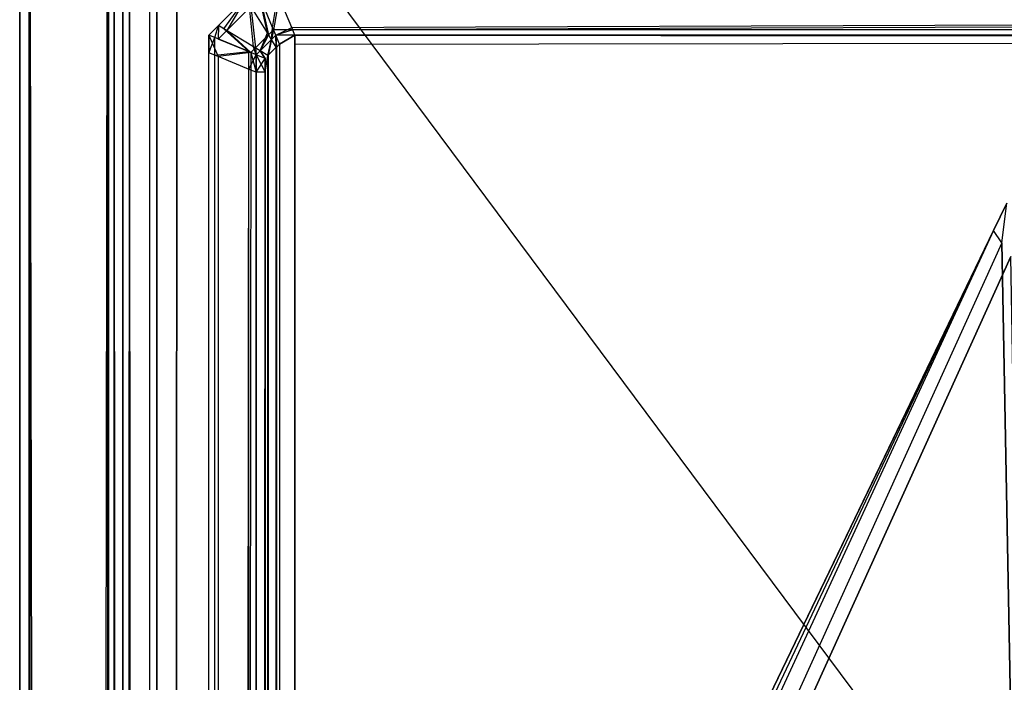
# Model space of a CAD drawing. Extents: x 0 to 0.8, y -0.501 to 0.
# Tile 53 of 111: x 0 to 0.01042, y -0.01061 to -0.0036. Entities that reach past the tile are written whole.
import ezdxf

# ---------------------------------------------------------------- set-up
doc = ezdxf.new("R2010")
doc.units = 0
for name, color, linetype in [('L0_FL_CHE_6___REPLACEMTFOREMPTY', 7, 'CONTINUOUS'), ('L1_FL_CHE_8___REPLACEMTFOREMPTY', 7, 'CONTINUOUS'), ('L39_KORPUS1_0___REPLACEMTFOREMP', 7, 'CONTINUOUS'), ('L3_ABDECKPL_0___REPLACEMTFOREMP', 7, 'CONTINUOUS')]:
    doc.layers.add(name, color=color, linetype=linetype)

msp = doc.modelspace()

# ---------------------------------------------------------------- linework, layer by layer
at = {"layer": 'L0_FL_CHE_6___REPLACEMTFOREMPTY', "color": 8}
for points, invisible_edges in [([(0.010444, -0.005541, 0.591042), (0.010305, -0.005829, 0.590237), (0.010305, -0.005829, 0.591042), (0.010444, -0.005541, 0.591042)], 13), ([(0.010305, -0.005829, 0.590237), (0.010444, -0.005541, 0.591042), (0.010444, -0.005541, 0.590237), (0.010305, -0.005829, 0.590237)], 14), ([(0.010487, -0.006106, 0.591042), (0.010444, -0.005541, 0.591042), (0.010305, -0.005829, 0.591042), (0.010487, -0.006106, 0.591042)], 13), ([(0.010444, -0.005541, 0.006922), (0.010392, -0.005961, 0.006922), (0.010305, -0.005829, 0.006922), (0.010444, -0.005541, 0.006922)], 13), ([(0.010444, -0.005541, 0.007135), (0.010305, -0.005829, 0.006922), (0.010305, -0.005829, 0.007135), (0.010444, -0.005541, 0.007135)], 13), ([(0.010305, -0.005829, 0.006922), (0.010444, -0.005541, 0.007135), (0.010444, -0.005541, 0.006922), (0.010305, -0.005829, 0.006922)], 14), ([(0.010444, -0.005541, 0.590237), (0.010305, -0.005829, 0.007135), (0.010305, -0.005829, 0.590237), (0.010444, -0.005541, 0.590237)], 13), ([(0.010305, -0.005829, 0.007135), (0.010444, -0.005541, 0.590237), (0.010444, -0.005541, 0.007135), (0.010305, -0.005829, 0.007135)], 14), ([(0.010392, -0.005961, 0.006922), (0.010444, -0.005541, 0.006922), (0.010529, -0.005676, 0.006922), (0.010392, -0.005961, 0.006922)], 14), ([(0.010766, -0.025831, 0.006922), (0.010392, -0.005961, 0.006922), (0.010529, -0.005676, 0.006922), (0.010766, -0.025831, 0.006922)], 10), ([(0.010305, -0.005829, 0.590237), (0.003119, -0.02074, 0.589032), (0.002597, -0.021823, 0.590237), (0.010305, -0.005829, 0.590237)], 13), ([(0.003119, -0.02074, 0.00834), (0.010305, -0.005829, 0.007135), (0.002597, -0.021823, 0.007135), (0.003119, -0.02074, 0.00834)], 13), ([(0.010305, -0.005829, 0.591042), (0.002597, -0.021823, 0.590237), (0.002597, -0.021823, 0.591042), (0.010305, -0.005829, 0.591042)], 13), ([(0.002597, -0.021823, 0.590237), (0.010305, -0.005829, 0.591042), (0.010305, -0.005829, 0.590237), (0.002597, -0.021823, 0.590237)], 14), ([(0.002975, -0.021695, 0.591042), (0.010305, -0.005829, 0.591042), (0.002597, -0.021823, 0.591042), (0.002975, -0.021695, 0.591042)], 13), ([(0.010305, -0.005829, 0.006922), (0.002777, -0.021762, 0.006922), (0.002597, -0.021823, 0.006922), (0.010305, -0.005829, 0.006922)], 13), ([(0.010305, -0.005829, 0.007135), (0.002597, -0.021823, 0.006922), (0.002597, -0.021823, 0.007135), (0.010305, -0.005829, 0.007135)], 13), ([(0.002597, -0.021823, 0.006922), (0.010305, -0.005829, 0.007135), (0.010305, -0.005829, 0.006922), (0.002597, -0.021823, 0.006922)], 14), ([(0.002777, -0.021762, 0.006922), (0.010305, -0.005829, 0.006922), (0.010392, -0.005961, 0.006922), (0.002777, -0.021762, 0.006922)], 14), ([(0.010305, -0.005829, 0.591042), (0.002975, -0.021695, 0.591042), (0.010487, -0.006106, 0.591042), (0.010305, -0.005829, 0.591042)], 14), ([(0.003119, -0.02074, 0.589032), (0.010305, -0.005829, 0.590237), (0.009783, -0.006913, 0.589032), (0.003119, -0.02074, 0.589032)], 14), ([(0.010305, -0.005829, 0.007135), (0.003119, -0.02074, 0.00834), (0.009783, -0.006913, 0.00834), (0.010305, -0.005829, 0.007135)], 14), ([(0.010305, -0.005829, 0.590237), (0.009783, -0.006913, 0.00834), (0.009783, -0.006913, 0.589032), (0.010305, -0.005829, 0.590237)], 13), ([(0.009783, -0.006913, 0.00834), (0.010305, -0.005829, 0.590237), (0.010305, -0.005829, 0.007135), (0.009783, -0.006913, 0.00834)], 14), ([(0.003014, -0.022236, 0.006922), (0.002777, -0.021762, 0.006922), (0.010392, -0.005961, 0.006922), (0.003014, -0.022236, 0.006922)], 10), ([(0.003014, -0.022236, 0.006922), (0.010392, -0.005961, 0.006922), (0.010766, -0.025831, 0.006922), (0.003014, -0.022236, 0.006922)], 13), ([(0.002975, -0.021695, 0.591042), (0.003208, -0.022161, 0.591042), (0.010487, -0.006106, 0.591042), (0.002975, -0.021695, 0.591042)], 13), ([(0.010487, -0.006106, 0.591042), (0.003208, -0.022161, 0.591042), (0.010829, -0.025695, 0.591042), (0.010487, -0.006106, 0.591042)], 10)]:
    msp.add_3dface(points, dxfattribs=dict(at, invisible_edges=invisible_edges))
at = {"layer": 'L1_FL_CHE_8___REPLACEMTFOREMPTY', "color": 8}
for points, invisible_edges in [([(0.009783, -0.006913, 0.589032), (0.003119, -0.020747, 0.00834), (0.003119, -0.020747, 0.589032), (0.009783, -0.006913, 0.589032)], 13), ([(0.003119, -0.020747, 0.00834), (0.009783, -0.006913, 0.589032), (0.009783, -0.006913, 0.00834), (0.003119, -0.020747, 0.00834)], 14)]:
    msp.add_3dface(points, dxfattribs=dict(at, invisible_edges=invisible_edges))
at = {"layer": 'L39_KORPUS1_0___REPLACEMTFOREMP', "color": 8}
for points, invisible_edges in [([(0.002528, -0.003326, 0.000436), (0.002621, -0.003738, 0.000079), (0.002427, -0.003427, 0.000436), (0.002528, -0.003326, 0.000436)], 13), ([(0.002621, -0.003738, 0.000079), (0.002528, -0.003326, 0.000436), (0.002676, -0.003682, 0.000079), (0.002621, -0.003738, 0.000079)], 14), ([(0.002732, -0.003326, 0.000436), (0.002676, -0.003682, 0.000079), (0.002528, -0.003326, 0.000436), (0.002732, -0.003326, 0.000436)], 13), ([(0.002676, -0.003682, 0.000079), (0.002732, -0.003326, 0.000436), (0.002879, -0.003682, 0.000079), (0.002676, -0.003682, 0.000079)], 14), ([(0.1, -0.003326, 0.000436), (0.002879, -0.003682, 0.000079), (0.002732, -0.003326, 0.000436), (0.1, -0.003326, 0.000436)], 13), ([(0.002879, -0.003682, 0.000079), (0.1, -0.003326, 0.000436), (0.1, -0.003682, 0.00008), (0.002879, -0.003682, 0.000079)], 14), ([(0.002104, -0.00366, 0.00719), (0.002392, -0.003372, 0.007018), (0.002104, -0.00366, 0.007018), (0.002104, -0.00366, 0.00719)], 13), ([(0.002392, -0.003372, 0.007018), (0.002104, -0.00366, 0.00719), (0.002392, -0.003372, 0.00719), (0.002392, -0.003372, 0.007018)], 14), ([(0.002191, -0.003713, 0.007289), (0.002392, -0.003372, 0.00719), (0.002104, -0.00366, 0.00719), (0.002191, -0.003713, 0.007289)], 13), ([(0.002104, -0.00366, 0.007018), (0.002392, -0.003372, 0.000565), (0.002104, -0.00366, 0.000565), (0.002104, -0.00366, 0.007018)], 13), ([(0.002392, -0.003372, 0.000565), (0.002104, -0.00366, 0.007018), (0.002392, -0.003372, 0.007018), (0.002392, -0.003372, 0.000565)], 14), ([(0.002104, -0.00366, 0.000565), (0.002392, -0.003372, 0.0005), (0.002104, -0.00366, 0.0005), (0.002104, -0.00366, 0.000565)], 13), ([(0.002392, -0.003372, 0.0005), (0.002104, -0.00366, 0.000565), (0.002392, -0.003372, 0.000565), (0.002392, -0.003372, 0.0005)], 14), ([(0.002392, -0.003372, 0.0005), (0.00216, -0.003694, 0.000436), (0.002104, -0.00366, 0.0005), (0.002392, -0.003372, 0.0005)], 13), ([(0.00216, -0.003694, 0.000436), (0.002392, -0.003372, 0.0005), (0.002427, -0.003427, 0.000436), (0.00216, -0.003694, 0.000436)], 14), ([(0.002427, -0.003427, 0.000436), (0.002474, -0.003884, 0.000079), (0.00216, -0.003694, 0.000436), (0.002427, -0.003427, 0.000436)], 13), ([(0.002392, -0.003372, 0.00719), (0.002191, -0.003713, 0.007289), (0.002446, -0.003458, 0.007289), (0.002392, -0.003372, 0.00719)], 14), ([(0.002474, -0.003884, 0.000079), (0.002427, -0.003427, 0.000436), (0.002621, -0.003738, 0.000079), (0.002474, -0.003884, 0.000079)], 14), ([(0.002633, -0.003758, 0.007633), (0.002543, -0.003361, 0.007289), (0.002446, -0.003458, 0.007289), (0.002633, -0.003758, 0.007633)], 13), ([(0.002543, -0.003361, 0.007289), (0.002633, -0.003758, 0.007633), (0.002686, -0.003705, 0.007633), (0.002543, -0.003361, 0.007289)], 14), ([(0.002686, -0.003705, 0.007633), (0.002746, -0.003361, 0.007289), (0.002543, -0.003361, 0.007289), (0.002686, -0.003705, 0.007633)], 13), ([(0.002746, -0.003361, 0.007289), (0.002686, -0.003705, 0.007633), (0.002889, -0.003705, 0.007633), (0.002746, -0.003361, 0.007289)], 14), ([(0.002889, -0.003705, 0.007633), (0.1, -0.003361, 0.007289), (0.002746, -0.003361, 0.007289), (0.002889, -0.003705, 0.007633)], 13), ([(0.1, -0.003361, 0.007289), (0.002889, -0.003705, 0.007633), (0.1, -0.003705, 0.007633), (0.1, -0.003361, 0.007289)], 14), ([(0.002494, -0.003896, 0.007633), (0.002446, -0.003458, 0.007289), (0.002191, -0.003713, 0.007289), (0.002494, -0.003896, 0.007633)], 13), ([(0.002446, -0.003458, 0.007289), (0.002494, -0.003896, 0.007633), (0.002633, -0.003758, 0.007633), (0.002446, -0.003458, 0.007289)], 14), ([(0.002002, -0.003762, 0.00719), (0.002104, -0.00366, 0.007018), (0.002002, -0.003762, 0.007018), (0.002002, -0.003762, 0.00719)], 13), ([(0.002104, -0.00366, 0.007018), (0.002002, -0.003762, 0.00719), (0.002104, -0.00366, 0.00719), (0.002104, -0.00366, 0.007018)], 14), ([(0.002101, -0.003803, 0.007289), (0.002104, -0.00366, 0.00719), (0.002002, -0.003762, 0.00719), (0.002101, -0.003803, 0.007289)], 13), ([(0.002002, -0.003762, 0.007018), (0.002104, -0.00366, 0.000565), (0.002002, -0.003762, 0.000565), (0.002002, -0.003762, 0.007018)], 13), ([(0.002104, -0.00366, 0.000565), (0.002002, -0.003762, 0.007018), (0.002104, -0.00366, 0.007018), (0.002104, -0.00366, 0.000565)], 14), ([(0.002002, -0.003762, 0.000565), (0.002104, -0.00366, 0.0005), (0.002002, -0.003762, 0.0005), (0.002002, -0.003762, 0.000565)], 13), ([(0.002104, -0.00366, 0.0005), (0.002002, -0.003762, 0.000565), (0.002104, -0.00366, 0.000565), (0.002104, -0.00366, 0.0005)], 14), ([(0.002104, -0.00366, 0.0005), (0.002066, -0.003788, 0.000436), (0.002002, -0.003762, 0.0005), (0.002104, -0.00366, 0.0005)], 13), ([(0.002066, -0.003788, 0.000436), (0.002104, -0.00366, 0.0005), (0.00216, -0.003694, 0.000436), (0.002066, -0.003788, 0.000436)], 14), ([(0.00216, -0.003694, 0.000436), (0.002423, -0.003936, 0.000079), (0.002066, -0.003788, 0.000436), (0.00216, -0.003694, 0.000436)], 13), ([(0.002104, -0.00366, 0.00719), (0.002101, -0.003803, 0.007289), (0.002191, -0.003713, 0.007289), (0.002104, -0.00366, 0.00719)], 14), ([(0.002445, -0.003945, 0.007633), (0.002191, -0.003713, 0.007289), (0.002101, -0.003803, 0.007289), (0.002445, -0.003945, 0.007633)], 13), ([(0.002423, -0.003936, 0.000079), (0.00216, -0.003694, 0.000436), (0.002474, -0.003884, 0.000079), (0.002423, -0.003936, 0.000079)], 14), ([(0.002191, -0.003713, 0.007289), (0.002445, -0.003945, 0.007633), (0.002494, -0.003896, 0.007633), (0.002191, -0.003713, 0.007289)], 14), ([(0.002621, -0.003738, 0.000079), (0.002544, -0.003927), (0.002474, -0.003884, 0.000079), (0.002621, -0.003738, 0.000079)], 13), ([(0.002544, -0.003927), (0.002621, -0.003738, 0.000079), (0.002664, -0.003807), (0.002544, -0.003927)], 14), ([(0.002676, -0.003682, 0.000079), (0.002664, -0.003807), (0.002621, -0.003738, 0.000079), (0.002676, -0.003682, 0.000079)], 13), ([(0.002664, -0.003807, 0.00769), (0.002686, -0.003705, 0.007633), (0.002633, -0.003758, 0.007633), (0.002664, -0.003807, 0.00769)], 13), ([(0.002664, -0.003807), (0.002676, -0.003682, 0.000079), (0.002709, -0.003762), (0.002664, -0.003807)], 14), ([(0.002686, -0.003705, 0.007633), (0.002664, -0.003807, 0.00769), (0.002709, -0.003762, 0.00769), (0.002686, -0.003705, 0.007633)], 14), ([(0.002879, -0.003682, 0.000079), (0.002709, -0.003762), (0.002676, -0.003682, 0.000079), (0.002879, -0.003682, 0.000079)], 13), ([(0.002709, -0.003762, 0.00769), (0.002889, -0.003705, 0.007633), (0.002686, -0.003705, 0.007633), (0.002709, -0.003762, 0.00769)], 13), ([(0.002709, -0.003762), (0.002879, -0.003682, 0.000079), (0.002912, -0.003762), (0.002709, -0.003762)], 14), ([(0.002889, -0.003705, 0.007633), (0.002709, -0.003762, 0.00769), (0.002912, -0.003762, 0.00769), (0.002889, -0.003705, 0.007633)], 14), ([(0.1, -0.003682, 0.00008), (0.002912, -0.003762), (0.002879, -0.003682, 0.000079), (0.1, -0.003682, 0.00008)], 13), ([(0.002912, -0.003762, 0.00769), (0.1, -0.003705, 0.007633), (0.002889, -0.003705, 0.007633), (0.002912, -0.003762, 0.00769)], 13), ([(0.002912, -0.003762), (0.1, -0.003682, 0.00008), (0.1, -0.003762), (0.002912, -0.003762)], 14), ([(0.1, -0.003705, 0.007633), (0.002912, -0.003762, 0.00769), (0.1, -0.003762, 0.00769), (0.1, -0.003705, 0.007633)], 14), ([(0.002002, -0.003762, 0.007018), (0.002002, -0.003948, 0.000565), (0.002002, -0.003948, 0.007018), (0.002002, -0.003762, 0.007018)], 13), ([(0.002002, -0.003948, 0.000565), (0.002002, -0.003762, 0.007018), (0.002002, -0.003762, 0.000565), (0.002002, -0.003948, 0.000565)], 14), ([(0.002002, -0.003762, 0.00719), (0.002002, -0.003948, 0.007018), (0.002002, -0.003948, 0.00719), (0.002002, -0.003762, 0.00719)], 13), ([(0.002002, -0.003948, 0.007018), (0.002002, -0.003762, 0.00719), (0.002002, -0.003762, 0.007018), (0.002002, -0.003948, 0.007018)], 14), ([(0.002066, -0.003788, 0.000436), (0.002002, -0.003948, 0.0005), (0.002002, -0.003762, 0.0005), (0.002066, -0.003788, 0.000436)], 13), ([(0.002002, -0.003762, 0.000565), (0.002002, -0.003948, 0.0005), (0.002002, -0.003948, 0.000565), (0.002002, -0.003762, 0.000565)], 13), ([(0.002002, -0.003948, 0.0005), (0.002002, -0.003762, 0.000565), (0.002002, -0.003762, 0.0005), (0.002002, -0.003948, 0.0005)], 14), ([(0.002101, -0.003989, 0.007289), (0.002002, -0.003762, 0.00719), (0.002002, -0.003948, 0.00719), (0.002101, -0.003989, 0.007289)], 13), ([(0.002002, -0.003762, 0.00719), (0.002101, -0.003989, 0.007289), (0.002101, -0.003803, 0.007289), (0.002002, -0.003762, 0.00719)], 14), ([(0.002002, -0.003948, 0.0005), (0.002066, -0.003788, 0.000436), (0.002066, -0.003975, 0.000436), (0.002002, -0.003948, 0.0005)], 14), ([(0.002423, -0.003936, 0.000079), (0.002066, -0.003975, 0.000436), (0.002066, -0.003788, 0.000436), (0.002423, -0.003936, 0.000079)], 13), ([(0.002101, -0.003989, 0.007289), (0.002445, -0.003945, 0.007633), (0.002101, -0.003803, 0.007289), (0.002101, -0.003989, 0.007289)], 13), ([(0.002544, -0.003927, 0.00769), (0.002633, -0.003758, 0.007633), (0.002494, -0.003896, 0.007633), (0.002544, -0.003927, 0.00769)], 13), ([(0.002633, -0.003758, 0.007633), (0.002544, -0.003927, 0.00769), (0.002664, -0.003807, 0.00769), (0.002633, -0.003758, 0.007633)], 14), ([(0.002628, -0.003978, 0.00769), (0.002664, -0.003807, 0.00769), (0.002544, -0.003927, 0.00769), (0.002628, -0.003978, 0.00769)], 13), ([(0.002664, -0.003807), (0.002627, -0.003977), (0.002544, -0.003927), (0.002664, -0.003807)], 13), ([(0.002627, -0.003977), (0.002664, -0.003807), (0.002715, -0.003889), (0.002627, -0.003977)], 14), ([(0.002664, -0.003807, 0.00769), (0.002628, -0.003978, 0.00769), (0.002716, -0.003891, 0.00769), (0.002664, -0.003807, 0.00769)], 14), ([(0.002709, -0.003762), (0.002715, -0.003889), (0.002664, -0.003807), (0.002709, -0.003762)], 13), ([(0.002716, -0.003891, 0.00769), (0.002709, -0.003762, 0.00769), (0.002664, -0.003807, 0.00769), (0.002716, -0.003891, 0.00769)], 13), ([(0.002715, -0.003889), (0.002709, -0.003762), (0.002748, -0.003856), (0.002715, -0.003889)], 14), ([(0.002912, -0.003762), (0.002748, -0.003856), (0.002709, -0.003762), (0.002912, -0.003762)], 13), ([(0.002749, -0.003857, 0.00769), (0.002912, -0.003762, 0.00769), (0.002709, -0.003762, 0.00769), (0.002749, -0.003857, 0.00769)], 13), ([(0.002709, -0.003762, 0.00769), (0.002716, -0.003891, 0.00769), (0.002749, -0.003857, 0.00769), (0.002709, -0.003762, 0.00769)], 14), ([(0.002748, -0.003856), (0.002912, -0.003762), (0.002912, -0.003856), (0.002748, -0.003856)], 14), ([(0.002912, -0.003762, 0.00769), (0.002749, -0.003857, 0.00769), (0.002912, -0.003857, 0.00769), (0.002912, -0.003762, 0.00769)], 14), ([(0.1, -0.003762), (0.002912, -0.003856), (0.002912, -0.003762), (0.1, -0.003762)], 13), ([(0.002912, -0.003856), (0.1, -0.003762), (0.1, -0.003856), (0.002912, -0.003856)], 14), ([(0.1, -0.003857, 0.00769), (0.002912, -0.003762, 0.00769), (0.002912, -0.003857, 0.00769), (0.1, -0.003857, 0.00769)], 13), ([(0.002912, -0.003762, 0.00769), (0.1, -0.003857, 0.00769), (0.1, -0.003762, 0.00769), (0.002912, -0.003762, 0.00769)], 14), ([(0.002002, -0.003948, 0.007018), (0.002002, -0.500553, 0.000565), (0.002002, -0.500553, 0.007018), (0.002002, -0.003948, 0.007018)], 13), ([(0.002002, -0.500553, 0.000565), (0.002002, -0.003948, 0.007018), (0.002002, -0.003948, 0.000565), (0.002002, -0.500553, 0.000565)], 14), ([(0.002002, -0.003948, 0.00719), (0.002002, -0.500553, 0.007018), (0.002002, -0.500553, 0.00719), (0.002002, -0.003948, 0.00719)], 13), ([(0.002002, -0.500553, 0.007018), (0.002002, -0.003948, 0.00719), (0.002002, -0.003948, 0.007018), (0.002002, -0.500553, 0.007018)], 14), ([(0.002002, -0.500553, 0.00719), (0.002101, -0.003989, 0.007289), (0.002002, -0.003948, 0.00719), (0.002002, -0.500553, 0.00719)], 13), ([(0.002002, -0.003948, 0.000565), (0.002002, -0.500553, 0.0005), (0.002002, -0.500553, 0.000565), (0.002002, -0.003948, 0.000565)], 13), ([(0.002002, -0.500553, 0.0005), (0.002002, -0.003948, 0.000565), (0.002002, -0.003948, 0.0005), (0.002002, -0.500553, 0.0005)], 14), ([(0.002066, -0.003975, 0.000436), (0.002002, -0.500553, 0.0005), (0.002002, -0.003948, 0.0005), (0.002066, -0.003975, 0.000436)], 13), ([(0.002066, -0.003975, 0.000436), (0.002423, -0.003936, 0.000079), (0.002423, -0.004122, 0.000079), (0.002066, -0.003975, 0.000436)], 14), ([(0.002445, -0.003945, 0.007633), (0.002101, -0.003989, 0.007289), (0.002445, -0.004132, 0.007633), (0.002445, -0.003945, 0.007633)], 14), ([(0.002474, -0.003884, 0.000079), (0.002502, -0.003969), (0.002423, -0.003936, 0.000079), (0.002474, -0.003884, 0.000079)], 13), ([(0.002502, -0.003969), (0.002423, -0.004122, 0.000079), (0.002423, -0.003936, 0.000079), (0.002502, -0.003969)], 13), ([(0.002502, -0.003969, 0.00769), (0.002494, -0.003896, 0.007633), (0.002445, -0.003945, 0.007633), (0.002502, -0.003969, 0.00769)], 13), ([(0.002502, -0.004155, 0.00769), (0.002445, -0.003945, 0.007633), (0.002445, -0.004132, 0.007633), (0.002502, -0.004155, 0.00769)], 13), ([(0.002445, -0.003945, 0.007633), (0.002502, -0.004155, 0.00769), (0.002502, -0.003969, 0.00769), (0.002445, -0.003945, 0.007633)], 14), ([(0.002502, -0.003969), (0.002474, -0.003884, 0.000079), (0.002544, -0.003927), (0.002502, -0.003969)], 14), ([(0.002494, -0.003896, 0.007633), (0.002502, -0.003969, 0.00769), (0.002544, -0.003927, 0.00769), (0.002494, -0.003896, 0.007633)], 14), ([(0.002598, -0.004009, 0.00769), (0.002544, -0.003927, 0.00769), (0.002502, -0.003969, 0.00769), (0.002598, -0.004009, 0.00769)], 13), ([(0.002544, -0.003927), (0.002596, -0.004008), (0.002502, -0.003969), (0.002544, -0.003927)], 13), ([(0.002544, -0.003927, 0.00769), (0.002598, -0.004009, 0.00769), (0.002628, -0.003978, 0.00769), (0.002544, -0.003927, 0.00769)], 14), ([(0.002596, -0.004008), (0.002544, -0.003927), (0.002627, -0.003977), (0.002596, -0.004008)], 14), ([(0.002632, -0.500552), (0.002627, -0.003977), (0.002715, -0.003889), (0.002632, -0.500552)], 13), ([(0.002628, -0.003978, 0.00769), (0.002634, -0.500551, 0.00769), (0.002716, -0.003891, 0.00769), (0.002628, -0.003978, 0.00769)], 13), ([(0.002632, -0.500552), (0.002715, -0.003889), (0.002711, -0.500631), (0.002632, -0.500552)], 10), ([(0.002716, -0.003891, 0.00769), (0.002634, -0.500551, 0.00769), (0.002712, -0.50063, 0.00769), (0.002716, -0.003891, 0.00769)], 10), ([(0.002711, -0.500631), (0.002715, -0.003889), (0.002748, -0.500668), (0.002711, -0.500631)], 13), ([(0.002716, -0.003891, 0.00769), (0.002712, -0.50063, 0.00769), (0.002749, -0.500666, 0.00769), (0.002716, -0.003891, 0.00769)], 13), ([(0.002748, -0.500668), (0.002715, -0.003889), (0.002748, -0.003856), (0.002748, -0.500668)], 10), ([(0.002716, -0.003891, 0.00769), (0.002749, -0.500666, 0.00769), (0.002749, -0.003857, 0.00769), (0.002716, -0.003891, 0.00769)], 10), ([(0.002748, -0.500668), (0.002748, -0.003856), (0.002912, -0.003856), (0.002748, -0.500668)], 15), ([(0.002748, -0.500668), (0.002912, -0.003856), (0.002909, -0.500668), (0.002748, -0.500668)], 15), ([(0.002749, -0.003857, 0.00769), (0.002749, -0.500666, 0.00769), (0.002912, -0.003857, 0.00769), (0.002749, -0.003857, 0.00769)], 13), ([(0.002912, -0.003857, 0.00769), (0.002749, -0.500666, 0.00769), (0.002909, -0.500666, 0.00769), (0.002912, -0.003857, 0.00769)], 14), ([(0.002909, -0.500668), (0.002912, -0.003856), (0.1, -0.500668), (0.002909, -0.500668)], 15), ([(0.002912, -0.003857, 0.00769), (0.002909, -0.500666, 0.00769), (0.1, -0.500666, 0.00769), (0.002912, -0.003857, 0.00769)], 15), ([(0.1, -0.500668), (0.002912, -0.003856), (0.1, -0.003856), (0.1, -0.500668)], 15), ([(0.002912, -0.003857, 0.00769), (0.1, -0.500666, 0.00769), (0.1, -0.003857, 0.00769), (0.002912, -0.003857, 0.00769)], 15), ([(0.002002, -0.500553, 0.0005), (0.002066, -0.003975, 0.000436), (0.002066, -0.500527, 0.000436), (0.002002, -0.500553, 0.0005)], 14), ([(0.002101, -0.003989, 0.007289), (0.002002, -0.500553, 0.00719), (0.002101, -0.500512, 0.007289), (0.002101, -0.003989, 0.007289)], 14), ([(0.002423, -0.004122, 0.000079), (0.002066, -0.500527, 0.000436), (0.002066, -0.003975, 0.000436), (0.002423, -0.004122, 0.000079)], 13), ([(0.002101, -0.500512, 0.007289), (0.002445, -0.004132, 0.007633), (0.002101, -0.003989, 0.007289), (0.002101, -0.500512, 0.007289)], 13), ([(0.002423, -0.004122, 0.000079), (0.002502, -0.003969), (0.002502, -0.004155), (0.002423, -0.004122, 0.000079)], 14), ([(0.002596, -0.004008), (0.002502, -0.004155), (0.002502, -0.003969), (0.002596, -0.004008)], 13), ([(0.002598, -0.004155, 0.00769), (0.002502, -0.003969, 0.00769), (0.002502, -0.004155, 0.00769), (0.002598, -0.004155, 0.00769)], 13), ([(0.002502, -0.003969, 0.00769), (0.002598, -0.004155, 0.00769), (0.002598, -0.004009, 0.00769), (0.002502, -0.003969, 0.00769)], 14), ([(0.002502, -0.004155), (0.002596, -0.004008), (0.002596, -0.004155), (0.002502, -0.004155)], 14), ([(0.002627, -0.003977), (0.002596, -0.004155), (0.002596, -0.004008), (0.002627, -0.003977)], 13), ([(0.002596, -0.004155), (0.002627, -0.003977), (0.002596, -0.500346), (0.002596, -0.004155)], 10), ([(0.002596, -0.500346), (0.002627, -0.003977), (0.002596, -0.500516), (0.002596, -0.500346)], 13), ([(0.002596, -0.500516), (0.002627, -0.003977), (0.002632, -0.500552), (0.002596, -0.500516)], 10), ([(0.002598, -0.500346, 0.00769), (0.002634, -0.500551, 0.00769), (0.002628, -0.003978, 0.00769), (0.002598, -0.500346, 0.00769)], 10), ([(0.002598, -0.004009, 0.00769), (0.002598, -0.500346, 0.00769), (0.002628, -0.003978, 0.00769), (0.002598, -0.004009, 0.00769)], 14), ([(0.002598, -0.500346, 0.00769), (0.002598, -0.004009, 0.00769), (0.002598, -0.004155, 0.00769), (0.002598, -0.500346, 0.00769)], 15), ([(0.002066, -0.500527, 0.000436), (0.002423, -0.004122, 0.000079), (0.002423, -0.500379, 0.000079), (0.002066, -0.500527, 0.000436)], 14), ([(0.002445, -0.004132, 0.007633), (0.002101, -0.500512, 0.007289), (0.002445, -0.50037, 0.007633), (0.002445, -0.004132, 0.007633)], 14), ([(0.002502, -0.004155), (0.002423, -0.500379, 0.000079), (0.002423, -0.004122, 0.000079), (0.002502, -0.004155)], 13), ([(0.002423, -0.500379, 0.000079), (0.002502, -0.004155), (0.002502, -0.500346), (0.002423, -0.500379, 0.000079)], 14), ([(0.002445, -0.50037, 0.007633), (0.002502, -0.004155, 0.00769), (0.002445, -0.004132, 0.007633), (0.002445, -0.50037, 0.007633)], 13), ([(0.002502, -0.004155, 0.00769), (0.002445, -0.50037, 0.007633), (0.002502, -0.500346, 0.00769), (0.002502, -0.004155, 0.00769)], 14), ([(0.002596, -0.004155), (0.002502, -0.500346), (0.002502, -0.004155), (0.002596, -0.004155)], 13), ([(0.002502, -0.500346), (0.002596, -0.004155), (0.002596, -0.500346), (0.002502, -0.500346)], 14), ([(0.002502, -0.500346, 0.00769), (0.002598, -0.004155, 0.00769), (0.002502, -0.004155, 0.00769), (0.002502, -0.500346, 0.00769)], 13), ([(0.002598, -0.004155, 0.00769), (0.002502, -0.500346, 0.00769), (0.002598, -0.500346, 0.00769), (0.002598, -0.004155, 0.00769)], 14)]:
    msp.add_3dface(points, dxfattribs=dict(at, invisible_edges=invisible_edges))
at = {"layer": 'L3_ABDECKPL_0___REPLACEMTFOREMP', "color": 39}
for points, invisible_edges in [([(0.00137, -0.001171, 0.603216), (0.0014, -0.499586, 0.603216), (0.001452, -0.00109, 0.603216), (0.00137, -0.001171, 0.603216)], 13), ([(0.001403, -0.499584, 0.591216), (0.001372, -0.001173, 0.591216), (0.001453, -0.001093, 0.591216), (0.001403, -0.499584, 0.591216)], 13), ([(0.001452, -0.00109, 0.603216), (0.0014, -0.499586, 0.603216), (0.001452, -0.499638, 0.603216), (0.001452, -0.00109, 0.603216)], 10), ([(0.001403, -0.499584, 0.591216), (0.001453, -0.001093, 0.591216), (0.001453, -0.499635, 0.591216), (0.001403, -0.499584, 0.591216)], 10), ([(0.001452, -0.00109, 0.603216), (0.001452, -0.499638, 0.603216), (0.001665, -0.00109, 0.603216), (0.001452, -0.00109, 0.603216)], 13), ([(0.001665, -0.00109, 0.603216), (0.001452, -0.499638, 0.603216), (0.001616, -0.499638, 0.603216), (0.001665, -0.00109, 0.603216)], 10), ([(0.001453, -0.499635, 0.591216), (0.001453, -0.001093, 0.591216), (0.001665, -0.001093, 0.591216), (0.001453, -0.499635, 0.591216)], 13), ([(0.001453, -0.499635, 0.591216), (0.001665, -0.001093, 0.591216), (0.001616, -0.499635, 0.591216), (0.001453, -0.499635, 0.591216)], 10), ([(0.001665, -0.00109, 0.603216), (0.001616, -0.499638, 0.603216), (0.23835, -0.319009, 0.603216), (0.001665, -0.00109, 0.603216)], 13), ([(0.001616, -0.499635, 0.591216), (0.001665, -0.001093, 0.591216), (0.238347, -0.31901, 0.591216), (0.001616, -0.499635, 0.591216)], 13), ([(0.001665, -0.00109, 0.603216), (0.23835, -0.319009, 0.603216), (0.237765, -0.00109, 0.603216), (0.001665, -0.00109, 0.603216)], 13), ([(0.238347, -0.31901, 0.591216), (0.001665, -0.001093, 0.591216), (0.237765, -0.001093, 0.591216), (0.238347, -0.31901, 0.591216)], 13), ([(0.001159, -0.001383, 0.603216), (0.0014, -0.499586, 0.603216), (0.00137, -0.001171, 0.603216), (0.001159, -0.001383, 0.603216)], 10), ([(0.001403, -0.499584, 0.591216), (0.001161, -0.001385, 0.591216), (0.001372, -0.001173, 0.591216), (0.001403, -0.499584, 0.591216)], 10), ([(0.000108, -0.499441, 0.602325), (0, -0.001293, 0.602216), (0, -0.499485, 0.602216), (0.000108, -0.499441, 0.602325)], 13), ([(0, -0.001293, 0.602216), (0.000108, -0.499441, 0.602325), (0.000108, -0.001338, 0.602325), (0, -0.001293, 0.602216)], 14), ([(0, -0.001293, 0.602216), (0, -0.499485, 0.602038), (0, -0.499485, 0.602216), (0, -0.001293, 0.602216)], 13), ([(0, -0.499485, 0.602038), (0, -0.001293, 0.602216), (0, -0.001293, 0.602038), (0, -0.499485, 0.602038)], 14), ([(0.000101, -0.001335, 0.592115), (0, -0.499485, 0.592216), (0, -0.001293, 0.592216), (0.000101, -0.001335, 0.592115)], 13), ([(0, -0.001293, 0.602038), (0, -0.499485, 0.592354), (0, -0.499485, 0.602038), (0, -0.001293, 0.602038)], 13), ([(0, -0.499485, 0.592354), (0, -0.001293, 0.602038), (0, -0.001293, 0.592354), (0, -0.499485, 0.592354)], 14), ([(0, -0.001293, 0.592354), (0, -0.499485, 0.592216), (0, -0.499485, 0.592354), (0, -0.001293, 0.592354)], 13), ([(0, -0.499485, 0.592216), (0, -0.001293, 0.592354), (0, -0.001293, 0.592216), (0, -0.499485, 0.592216)], 14), ([(0, -0.499485, 0.592216), (0.000101, -0.001335, 0.592115), (0.000101, -0.499444, 0.592115), (0, -0.499485, 0.592216)], 14), ([(0.00093, -0.001678, 0.591287), (0.000101, -0.499444, 0.592115), (0.000101, -0.001335, 0.592115), (0.00093, -0.001678, 0.591287)], 13), ([(0.00094, -0.499097, 0.603156), (0.000108, -0.001338, 0.602325), (0.000108, -0.499441, 0.602325), (0.00094, -0.499097, 0.603156)], 13), ([(0.000108, -0.001338, 0.602325), (0.00094, -0.499097, 0.603156), (0.00094, -0.001682, 0.603156), (0.000108, -0.001338, 0.602325)], 14), ([(0.00109, -0.001451, 0.603216), (0.00115, -0.499336, 0.603216), (0.001159, -0.001383, 0.603216), (0.00109, -0.001451, 0.603216)], 10), ([(0.00109, -0.001707, 0.603216), (0.00115, -0.499336, 0.603216), (0.00109, -0.001451, 0.603216), (0.00109, -0.001707, 0.603216)], 13), ([(0.001093, -0.001707, 0.591216), (0.001161, -0.001385, 0.591216), (0.001093, -0.499072, 0.591216), (0.001093, -0.001707, 0.591216)], 10), ([(0.001093, -0.499072, 0.591216), (0.001161, -0.001385, 0.591216), (0.001093, -0.499275, 0.591216), (0.001093, -0.499072, 0.591216)], 13), ([(0.001093, -0.499275, 0.591216), (0.001161, -0.001385, 0.591216), (0.001152, -0.499334, 0.591216), (0.001093, -0.499275, 0.591216)], 10), ([(0.001159, -0.001383, 0.603216), (0.00115, -0.499336, 0.603216), (0.0014, -0.499586, 0.603216), (0.001159, -0.001383, 0.603216)], 13), ([(0.001152, -0.499334, 0.591216), (0.001161, -0.001385, 0.591216), (0.001403, -0.499584, 0.591216), (0.001152, -0.499334, 0.591216)], 13), ([(0.000101, -0.499444, 0.592115), (0.00093, -0.001678, 0.591287), (0.00093, -0.499101, 0.591287), (0.000101, -0.499444, 0.592115)], 14), ([(0.00093, -0.001678, 0.591287), (0.001, -0.499072, 0.591216), (0.00093, -0.499101, 0.591287), (0.00093, -0.001678, 0.591287)], 13), ([(0.001, -0.499072, 0.591216), (0.00093, -0.001678, 0.591287), (0.001, -0.001707, 0.591216), (0.001, -0.499072, 0.591216)], 14), ([(0.001, -0.499072, 0.603216), (0.00094, -0.001682, 0.603156), (0.00094, -0.499097, 0.603156), (0.001, -0.499072, 0.603216)], 13), ([(0.00094, -0.001682, 0.603156), (0.001, -0.499072, 0.603216), (0.001, -0.001707, 0.603216), (0.00094, -0.001682, 0.603156)], 14), ([(0.00109, -0.499072, 0.603216), (0.001, -0.001707, 0.603216), (0.001, -0.499072, 0.603216), (0.00109, -0.499072, 0.603216)], 13), ([(0.001, -0.001707, 0.603216), (0.00109, -0.499072, 0.603216), (0.00109, -0.001707, 0.603216), (0.001, -0.001707, 0.603216)], 14), ([(0.001093, -0.001707, 0.591216), (0.001, -0.499072, 0.591216), (0.001, -0.001707, 0.591216), (0.001093, -0.001707, 0.591216)], 13), ([(0.001, -0.499072, 0.591216), (0.001093, -0.001707, 0.591216), (0.001093, -0.499072, 0.591216), (0.001, -0.499072, 0.591216)], 14), ([(0.00109, -0.499072, 0.603216), (0.00115, -0.499336, 0.603216), (0.00109, -0.001707, 0.603216), (0.00109, -0.499072, 0.603216)], 10)]:
    msp.add_3dface(points, dxfattribs=dict(at, invisible_edges=invisible_edges))

doc.saveas('drawing.dxf')
